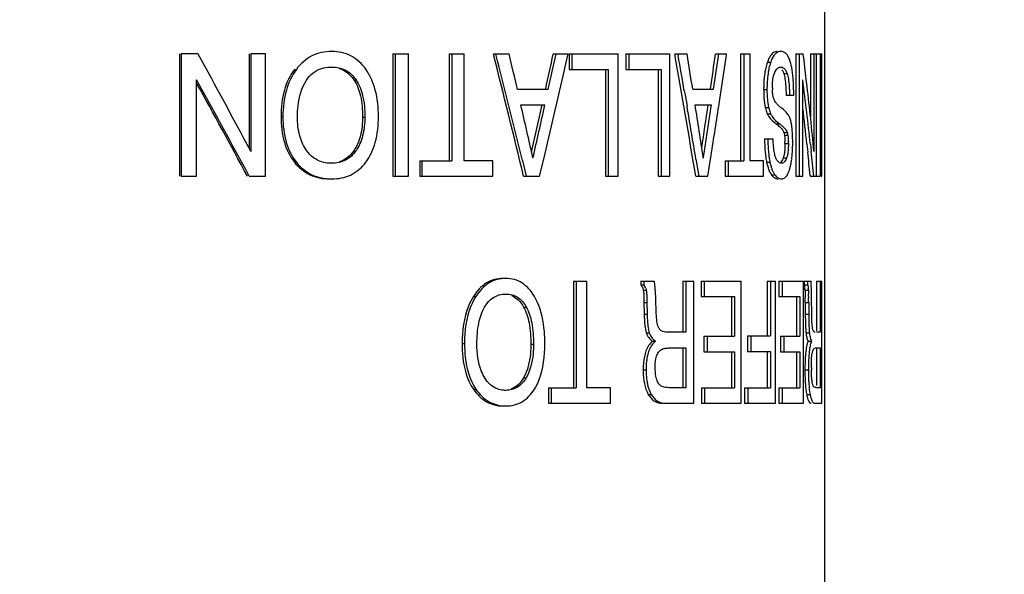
# Model space of a CAD drawing. Header units: millimetres. Extents: x 6 to 407, y 6 to 288.
# Tile 25 of 42: x 352 to 366, y 101 to 109. Entities that reach past the tile are written whole.
import ezdxf

# ---------------------------------------------------------------- set-up
doc = ezdxf.new("R2010")
doc.units = ezdxf.units.MM
doc.header["$LTSCALE"] = 23.1
doc.layers.get('0').update_dxf_attribs({"linetype": 'CONTINUOUS'})
doc.layers.add('DM1-0-1-CLIS-A-TE_DXF_DIMENSION', color=7, linetype='CONTINUOUS')
doc.layers.add('F71728_LOCK_DXF_CONTINUOUS_LINE', color=7, linetype='CONTINUOUS')
doc.styles.get("Standard").update_dxf_attribs({"font": 'txt', "width": 0.7})
doc.dimstyles.new('DIMSTYLE_1', dxfattribs={"dimtxt": 3, "dimasz": 3, "dimexe": 1, "dimexo": 1, "dimgap": 0.75, "dimtad": 1, "dimdsep": 46, "dimtxsty": 'STANDARD', "dimblk": '_FILLED', "dimblk1": '_FILLED', "dimblk2": '_FILLED', "dimcen": 0.09, "dimclrt": 5, "dimazin": 2, "dimtp": 0.01, "dimtm": 0.01, "dimtfac": 1, "dimtofl": 0, "dimtmove": 0, "dimatfit": 3, "dimldrblk": '_FILLED', "dimfxl": 1, "dimtolj": 1, "dimarcsym": 0})

# ---------------------------------------------------------------- blocks, each defined once
blk = doc.blocks.new('_FILLED')
at = {"color": 0, "linetype": 'BYBLOCK'}
blk.add_solid([(0, 0), (-1, 0.1667), (-1, -0.1667)], dxfattribs=at)
blk = doc.blocks.new('*D0')
at = {"layer": 'DM1-0-1-CLIS-A-TE_DXF_DIMENSION', "color": 2, "linetype": 'CONTINUOUS'}
for p, q in [((330.781, 136.296), (394.339, 136.296)), ((393.339, 136.296), (393.339, 100.321)), ((393.339, 64.346), (393.339, 100.321)), ((355.431, 64.346), (394.339, 64.346))]:
    blk.add_line(p, q, dxfattribs=at)
at = {"layer": 'DM1-0-1-CLIS-A-TE_DXF_DIMENSION', "color": 2, "linetype": 'CONTINUOUS', "xscale": 3, "yscale": 3, "zscale": 3}
for p, rotation in [((393.339, 136.296), 90), ((393.339, 64.346), 270)]:
    blk.add_blockref('_FILLED', p, dxfattribs=dict(at, rotation=rotation))
at = {"layer": 'DM1-0-1-CLIS-A-TE_DXF_DIMENSION', "color": 5, "linetype": 'CONTINUOUS', "insert": (389.589, 100.321), "char_height": 3, "width": 10.5, "attachment_point": 2, "rotation": 90, "line_spacing_factor": 0.9}
blk.add_mtext('71.95', dxfattribs=at)
blk = doc.blocks.new('*D2')
at = {"layer": 'DM1-0-1-CLIS-A-TE_DXF_DIMENSION', "color": 2, "linetype": 'CONTINUOUS'}
for p, q in [((273.271, 106.976), (273.271, 148.466)), ((369.271, 89.022), (369.271, 148.466)), ((273.271, 147.466), (321.271, 147.466)), ((369.271, 147.466), (321.271, 147.466))]:
    blk.add_line(p, q, dxfattribs=at)
at = {"layer": 'DM1-0-1-CLIS-A-TE_DXF_DIMENSION', "color": 2, "linetype": 'CONTINUOUS', "xscale": 3, "yscale": 3, "zscale": 3, "rotation": 180}
blk.add_blockref('_FILLED', (273.271, 147.466), dxfattribs=at)
at = {"layer": 'DM1-0-1-CLIS-A-TE_DXF_DIMENSION', "color": 2, "linetype": 'CONTINUOUS', "xscale": 3, "yscale": 3, "zscale": 3}
blk.add_blockref('_FILLED', (369.271, 147.466), dxfattribs=at)
at = {"layer": 'DM1-0-1-CLIS-A-TE_DXF_DIMENSION', "color": 5, "linetype": 'CONTINUOUS', "insert": (321.271, 151.216), "char_height": 3, "width": 4.2, "attachment_point": 2, "line_spacing_factor": 0.9}
blk.add_mtext('96', dxfattribs=at)

msp = doc.modelspace()

# ---------------------------------------------------------------- linework, layer by layer
at = {"layer": 'F71728_LOCK_DXF_CONTINUOUS_LINE', "color": 7, "linetype": 'CONTINUOUS'}
for p, q in [((363.773, 113.196), (363.773, 94.096)), ((354.549, 108.346), (354.549, 106.596)), ((354.816, 108.346), (354.572, 108.346)), ((354.572, 108.346), (354.572, 106.596)), ((355.542, 108.346), (355.542, 107.002)), ((355.78, 108.346), (355.568, 108.346)), ((355.568, 108.346), (355.568, 106.952)), ((355.78, 106.596), (355.78, 108.346)), ((357.601, 108.346), (357.824, 108.346)), ((357.601, 108.346), (357.601, 106.596)), ((357.634, 108.346), (357.634, 106.596)), ((357.824, 106.596), (357.824, 108.346)), ((358.407, 108.346), (358.621, 108.346)), ((358.407, 108.346), (358.407, 106.819)), ((358.441, 108.346), (358.441, 106.819)), ((358.621, 106.819), (358.621, 108.346)), ((359.038, 108.346), (359.264, 108.346)), ((359.038, 108.346), (359.04, 108.337)), ((359.894, 108.346), (360.106, 108.346)), ((360.061, 108.145), (360.106, 108.346)), ((360.119, 108.346), (360.822, 108.346)), ((360.119, 108.346), (360.119, 108.123)), ((360.159, 108.346), (360.159, 108.123)), ((360.822, 106.596), (360.822, 108.346)), ((360.932, 108.346), (361.562, 108.346)), ((360.932, 108.346), (360.932, 108.123)), ((360.974, 108.346), (360.974, 108.123)), ((361.562, 106.596), (361.562, 108.346)), ((361.632, 108.346), (361.808, 108.346)), ((361.632, 108.346), (361.633, 108.339)), ((361.676, 108.346), (361.68, 108.324)), ((362.214, 108.346), (362.373, 108.346)), ((362.37, 108.329), (362.373, 108.346)), ((362.571, 108.346), (362.708, 108.346)), ((362.571, 108.346), (362.571, 106.819)), ((362.618, 108.346), (362.618, 106.819)), ((362.708, 106.819), (362.708, 108.346)), ((363.362, 108.346), (363.469, 108.346)), ((363.362, 108.346), (363.362, 106.596)), ((363.411, 108.346), (363.411, 106.596)), ((363.47, 108.334), (363.469, 108.346)), ((363.572, 108.346), (363.658, 108.346)), ((363.572, 108.346), (363.572, 107.445)), ((363.622, 108.346), (363.622, 106.952)), ((363.658, 106.596), (363.658, 108.346)), ((363.659, 108.346), (363.735, 108.346)), ((363.709, 108.346), (363.709, 106.596)), ((363.735, 106.596), (363.735, 108.346)), ((360.059, 108.137), (360.061, 108.145)), ((360.119, 108.123), (360.68, 108.123)), ((360.639, 108.123), (360.639, 106.596)), ((360.68, 108.123), (360.68, 106.596)), ((360.932, 108.123), (361.437, 108.123)), ((361.394, 108.123), (361.394, 106.596)), ((361.437, 108.123), (361.437, 106.596)), ((354.793, 106.596), (354.793, 107.974)), ((363.463, 106.596), (363.463, 107.974)), ((363.513, 107.98), (363.512, 107.986)), ((363.525, 107.881), (363.513, 107.98)), ((359.822, 107.84), (359.381, 107.84)), ((361.768, 107.819), (361.778, 107.763)), ((361.778, 107.763), (361.807, 107.597)), ((362.187, 107.84), (361.888, 107.84)), ((362.261, 107.6), (362.286, 107.763)), ((362.286, 107.763), (362.295, 107.824)), ((363.224, 107.756), (363.334, 107.756)), ((359.43, 107.617), (359.775, 107.617)), ((361.922, 107.617), (362.155, 107.617)), ((363.192, 107.221), (363.24, 107.221)), ((363.192, 107.221), (363.2, 107.183)), ((363.2, 107.183), (363.249, 107.183)), ((363.24, 107.221), (363.249, 107.183)), ((362.915, 107.133), (363.038, 107.133)), ((363.522, 107.055), (363.534, 106.943)), ((363.571, 107.055), (363.582, 106.948)), ((355.568, 106.952), (355.562, 106.963)), ((357.983, 106.819), (358.441, 106.819)), ((357.983, 106.819), (357.983, 106.596)), ((358.016, 106.819), (358.016, 106.596)), ((359.027, 106.819), (358.621, 106.819)), ((359.027, 106.596), (359.027, 106.819)), ((359.453, 106.821), (359.508, 106.596)), ((359.604, 106.857), (359.602, 106.866)), ((359.699, 106.596), (359.753, 106.822)), ((361.935, 106.84), (361.975, 106.596)), ((362.04, 106.857), (362.039, 106.864)), ((362.105, 106.596), (362.143, 106.841)), ((362.352, 106.819), (362.618, 106.819)), ((362.352, 106.819), (362.352, 106.596)), ((362.397, 106.819), (362.397, 106.596)), ((362.902, 106.819), (362.708, 106.819)), ((362.902, 106.596), (362.902, 106.819)), ((363.567, 106.607), (363.568, 106.596)), ((354.572, 106.596), (354.793, 106.596)), ((355.546, 106.596), (355.78, 106.596)), ((357.601, 106.596), (357.824, 106.596)), ((357.983, 106.596), (359.027, 106.596)), ((359.47, 106.596), (359.699, 106.596)), ((360.639, 106.596), (360.822, 106.596)), ((361.394, 106.596), (361.562, 106.596)), ((361.931, 106.596), (362.105, 106.596)), ((362.352, 106.596), (362.902, 106.596)), ((363.362, 106.596), (363.463, 106.596)), ((363.568, 106.596), (363.658, 106.596)), ((363.659, 106.596), (363.709, 106.596)), ((363.727, 106.596), (363.735, 106.596)), ((360.183, 105.096), (360.373, 105.096)), ((360.183, 105.096), (360.183, 103.569)), ((360.222, 105.096), (360.222, 103.569)), ((360.373, 103.569), (360.373, 105.096)), ((361.145, 105.096), (361.339, 105.096)), ((361.145, 105.096), (361.145, 105.041)), ((361.188, 105.096), (361.188, 105.041)), ((361.746, 105.096), (361.906, 105.096)), ((361.746, 105.096), (361.746, 104.362)), ((361.79, 105.096), (361.79, 104.362)), ((361.906, 103.346), (361.906, 105.096)), ((362.008, 105.096), (362.581, 105.096)), ((362.008, 105.096), (362.008, 104.873)), ((362.053, 105.096), (362.053, 104.873)), ((362.581, 103.346), (362.581, 105.096)), ((362.952, 105.096), (363.074, 105.096)), ((362.952, 105.096), (362.952, 104.311)), ((363, 105.096), (363, 104.311)), ((363.074, 103.346), (363.074, 105.096)), ((363.118, 105.096), (363.473, 105.096)), ((363.118, 105.096), (363.118, 104.873)), ((363.166, 105.096), (363.166, 104.873)), ((363.473, 103.346), (363.473, 105.096)), ((363.482, 105.096), (363.581, 105.096)), ((363.482, 105.096), (363.482, 105.041)), ((363.531, 105.096), (363.531, 105.041)), ((363.66, 105.096), (363.736, 105.096)), ((363.66, 105.096), (363.66, 104.385)), ((363.71, 105.096), (363.71, 104.362)), ((363.736, 103.346), (363.736, 105.096)), ((361.145, 105.041), (361.188, 105.041)), ((363.482, 105.041), (363.531, 105.041)), ((361.191, 104.791), (361.194, 104.622)), ((361.234, 104.791), (361.237, 104.622)), ((361.367, 104.633), (361.359, 104.849)), ((362.008, 104.873), (362.487, 104.873)), ((362.441, 104.873), (362.441, 104.305)), ((362.487, 104.873), (362.487, 104.305)), ((363.118, 104.873), (363.421, 104.873)), ((363.372, 104.873), (363.372, 104.305)), ((363.421, 104.873), (363.421, 104.305)), ((363.497, 104.791), (363.498, 104.622)), ((363.547, 104.791), (363.548, 104.622)), ((363.59, 104.633), (363.588, 104.849)), ((361.79, 104.362), (361.527, 104.362)), ((363.71, 104.362), (363.66, 104.362)), ((361.314, 104.236), (361.357, 104.236)), ((362.048, 104.305), (362.487, 104.305)), ((362.048, 104.305), (362.048, 104.081)), ((362.093, 104.305), (362.093, 104.081)), ((362.672, 104.311), (363, 104.311)), ((362.672, 104.311), (362.672, 104.087)), ((362.718, 104.311), (362.718, 104.087)), ((363.142, 104.305), (363.421, 104.305)), ((363.142, 104.305), (363.142, 104.081)), ((363.19, 104.305), (363.19, 104.081)), ((363.538, 104.236), (363.587, 104.236)), ((361.559, 104.138), (361.79, 104.138)), ((361.746, 104.138), (361.746, 103.569)), ((361.79, 104.138), (361.79, 103.569)), ((362.048, 104.081), (362.487, 104.081)), ((362.441, 104.081), (362.441, 103.569)), ((362.487, 104.081), (362.487, 103.569)), ((362.672, 104.087), (363, 104.087)), ((362.952, 104.087), (362.952, 103.569)), ((363, 104.087), (363, 103.569)), ((363.142, 104.081), (363.421, 104.081)), ((363.372, 104.081), (363.372, 103.569)), ((363.421, 104.081), (363.421, 103.569)), ((363.648, 104.138), (363.71, 104.138)), ((363.66, 104.138), (363.66, 103.6)), ((363.71, 104.138), (363.71, 103.569)), ((359.824, 103.569), (360.222, 103.569)), ((359.824, 103.569), (359.824, 103.346)), ((359.863, 103.569), (359.863, 103.346)), ((360.711, 103.569), (360.373, 103.569)), ((360.711, 103.346), (360.711, 103.569)), ((361.79, 103.569), (361.575, 103.569)), ((362.014, 103.569), (362.487, 103.569)), ((362.014, 103.569), (362.014, 103.346)), ((362.059, 103.569), (362.059, 103.346)), ((362.629, 103.569), (363, 103.569)), ((362.629, 103.569), (362.629, 103.346)), ((362.676, 103.569), (362.676, 103.346)), ((363.121, 103.569), (363.421, 103.569)), ((363.121, 103.569), (363.121, 103.346)), ((363.169, 103.569), (363.169, 103.346)), ((363.71, 103.569), (363.66, 103.569)), ((359.824, 103.346), (360.711, 103.346)), ((361.503, 103.346), (361.906, 103.346)), ((362.014, 103.346), (362.581, 103.346)), ((362.629, 103.346), (363.074, 103.346)), ((363.121, 103.346), (363.473, 103.346)), ((363.632, 103.346), (363.736, 103.346))]:
    msp.add_line(p, q, dxfattribs=at)
at = {"layer": 'F71728_LOCK_DXF_CONTINUOUS_LINE', "color": 9, "linetype": 'CONTINUOUS'}
for p, q in [((362.957, 108.231), (363.004, 108.231)), ((356.191, 108.126), (356.219, 108.126)), ((363.189, 108.069), (363.237, 108.069)), ((357.043, 107.974), (357.074, 107.974)), ((362.903, 107.836), (362.95, 107.836)), ((356, 107.451), (356.027, 107.451)), ((362.926, 107.581), (362.973, 107.581)), ((362.955, 107.489), (363.003, 107.489)), ((357.166, 107.444), (357.198, 107.444)), ((363.084, 107.346), (363.132, 107.346)), ((363.208, 107.065), (363.257, 107.065)), ((357.042, 106.962), (357.073, 106.962)), ((356.191, 106.797), (356.219, 106.797)), ((362.945, 106.796), (362.993, 106.796)), ((363.182, 106.858), (363.231, 106.858)), ((363.014, 106.617), (363.062, 106.617)), ((361.181, 104.967), (361.224, 104.967)), ((363.494, 104.967), (363.543, 104.967)), ((358.752, 104.876), (358.788, 104.876)), ((361.191, 104.791), (361.234, 104.791)), ((363.497, 104.791), (363.547, 104.791)), ((359.47, 104.724), (359.508, 104.724)), ((361.194, 104.622), (361.237, 104.622)), ((363.498, 104.622), (363.548, 104.622)), ((361.223, 104.356), (361.266, 104.356)), ((363.508, 104.356), (363.557, 104.356)), ((358.589, 104.201), (358.624, 104.201)), ((359.573, 104.194), (359.611, 104.194)), ((361.179, 103.825), (361.221, 103.825)), ((363.493, 103.825), (363.542, 103.825)), ((359.469, 103.712), (359.507, 103.712)), ((358.752, 103.547), (358.788, 103.547)), ((361.253, 103.473), (361.296, 103.473)), ((363.518, 103.473), (363.567, 103.473))]:
    msp.add_line(p, q, dxfattribs=at)
at = {"layer": 'F71728_LOCK_DXF_CONTINUOUS_LINE', "color": 7, "linetype": 'CONTINUOUS'}
for centre, radius, start, end in [((242.681, 46.916), 127.858, 28.01068, 28.71476), ((174.855, 61.927), 189.942, 13.60176, 14.14284), ((174.861, 61.788), 190.005, 13.70986, 14.18382), ((149.663, 59.829), 215.143, 12.89465, 13.03296), ((159.311, 151.581), 205.189, 347.69375, 347.83607), ((159.855, 151.596), 204.699, 347.65738, 347.80235), ((212.064, 81.936), 151.882, 9.34408, 10.01093), ((211.2, 81.703), 152.816, 9.83987, 10.03198), ((190.826, 80.962), 173.161, 8.92966, 9.09922), ((195.462, 131.966), 168.417, 351.76607, 351.9378), ((195.957, 131.97), 167.972, 351.74067, 351.91507), ((218.705, 129.471), 145.212, 351.42669, 351.62843), ((317.311, 102.563), 46.518, 6.6939, 7.1255), ((362.535, 108.013), 0.782, 11.4944, 14.6767), ((185.433, 148.062), 179.132, 346.68981, 347.12145), ((242.356, 45.652), 128.554, 28.29906, 28.99898), ((242.378, 45.853), 128.416, 28.2303, 28.90802), ((318.463, 102.23), 45.365, 6.1054, 7.2737), ((317.778, 102.617), 46.049, 5.4027, 6.5651), ((364.946, 107.837), 2.044, 179.1622, 180.0045), ((364.305, 107.819), 1.402, 183.2093, 183.7911), ((364.992, 107.836), 2.042, 179.2148, 180.0039), ((363.799, 107.861), 0.772, 179.9847, 181.6731), ((157.739, 61.135), 206.978, 12.76453, 12.97777), ((162.191, 151.639), 202.391, 347.24121, 347.43718), ((162.571, 151.688), 202.068, 347.18171, 347.40237), ((213.047, 82.022), 150.942, 9.46362, 9.75505), ((196.404, 81.528), 167.562, 8.69674, 8.9571), ((199.084, 131.812), 164.811, 351.34263, 351.55792), ((199.426, 131.838), 164.522, 351.26669, 351.53408), ((217.131, 129.71), 146.804, 351.03798, 351.33781), ((363.39, 107.908), 0.407, 225.811, 226.848), ((363.032, 107.332), 0.264, 19.3238, 31.1946), ((318.419, 102.245), 45.359, 6.0872, 6.7453), ((362.924, 107.031), 0.376, 47.3851, 50.4788), ((363.008, 107.152), 0.197, 31.0779, 33.1682), ((362.963, 107.074), 0.318, 43.5328, 47.4), ((361.964, 107.066), 1.244, 359.9759, 1.1465), ((362.022, 107.066), 1.235, 359.974, 1.1932), ((360.451, 107.092), 2.868, 359.3909, 0.0043), ((318.749, 102.28), 45.027, 5.5134, 5.9442), ((318.925, 102.28), 44.901, 5.5155, 5.9674), ((362.548, 106.911), 0.758, 344.2353, 347.7614), ((362.086, 106.997), 1.228, 351.3487, 352.7882), ((359.348, 104.815), 2.011, 5.7704, 8.0303), ((357.538, 104.821), 6.05, 1.8561, 2.6023), ((361.067, 104.937), 0.16, 31.2376, 40.7001), ((361.07, 104.94), 0.155, 20.8651, 31.1554), ((359.178, 104.797), 2.181, 4.7363, 5.7878), ((358.978, 104.782), 2.383, 1.6138, 4.7094), ((363.06, 104.94), 0.435, 3.5578, 7.2958), ((363.11, 104.94), 0.434, 3.5679, 7.3186), ((356.735, 104.795), 6.853, 1.1683, 1.8581), ((356.013, 104.78), 7.575, 0.5203, 1.17), ((358.87, 104.436), 0.873, 24.3601, 30.3084), ((352.655, 104.727), 10.843, 0.3354, 0.6716), ((358.427, 104.798), 5.12, 0.567, 1.2904), ((352.325, 104.724), 11.221, 0.3415, 0.6369), ((370.421, 104.666), 6.923, 180.3681, 181.1828), ((370.451, 104.666), 6.903, 180.3691, 181.1864), ((364.163, 104.425), 0.658, 185.9944, 187.2808), ((361.472, 104.418), 0.215, 219.7299, 229.8282), ((361.487, 104.435), 0.238, 229.8506, 236.8891), ((364.179, 104.03), 0.676, 167.3523, 170.21), ((362.48, 103.825), 1.259, 178.0093, 180.0262), ((367.253, 103.825), 3.76, 179.4551, 180.0056), ((367.3, 103.825), 3.757, 179.4759, 180.0052), ((366.05, 103.858), 2.465, 179.9919, 180.7551)]:
    msp.add_arc(centre, radius, start, end, dxfattribs=at)
for points, knots in [([(356.723, 108.383), (356.626, 108.383), (356.427, 108.342), (356.278, 108.205), (356.219, 108.126)], [0, 0, 0, 0, 0.496476, 1, 1, 1, 1]), ([(357.213, 108.127), (357.158, 108.205), (357.014, 108.343), (356.818, 108.383), (356.723, 108.383)], [0, 0, 0, 0, 0.50185, 1, 1, 1, 1]), ([(363.045, 108.367), (363.025, 108.354), (362.989, 108.311), (362.967, 108.261), (362.957, 108.231)], [0, 0, 0, 0, 0.424858, 1, 1, 1, 1]), ([(363.146, 108.383), (363.132, 108.383), (363.102, 108.376), (363.062, 108.344), (363.029, 108.294), (363.012, 108.254), (363.004, 108.231)], [0, 0, 0, 0, 0.193737, 0.407558, 0.670582, 1, 1, 1, 1]), ([(363.206, 108.365), (363.201, 108.368), (363.183, 108.379), (363.162, 108.383), (363.146, 108.383)], [0, 0, 0, 0, 0.266443, 1, 1, 1, 1]), ([(363.291, 108.211), (363.282, 108.246), (363.263, 108.303), (363.225, 108.352), (363.206, 108.365)], [0, 0, 0, 0, 0.609469, 1, 1, 1, 1]), ([(356.581, 108.139), (356.592, 108.142), (356.638, 108.155), (356.686, 108.159), (356.723, 108.159)], [0, 0, 0, 0, 0.24084, 1, 1, 1, 1]), ([(356.723, 108.159), (356.792, 108.159), (356.933, 108.132), (357.036, 108.031), (357.074, 107.974)], [0, 0, 0, 0, 0.502325, 1, 1, 1, 1]), ([(362.957, 108.231), (362.954, 108.223), (362.942, 108.186), (362.933, 108.149), (362.927, 108.12)], [0, 0, 0, 0, 0.236709, 1, 1, 1, 1]), ([(363.004, 108.231), (363.001, 108.223), (362.989, 108.186), (362.98, 108.149), (362.975, 108.12)], [0, 0, 0, 0, 0.236728, 1, 1, 1, 1]), ([(363.314, 108.09), (363.313, 108.097), (363.309, 108.123), (363.305, 108.149), (363.301, 108.169)], [0, 0, 0, 0, 0.261301, 1, 1, 1, 1]), ([(356.191, 108.126), (356.126, 108.038), (356.024, 107.817), (356, 107.578), (356, 107.451)], [0, 0, 0, 0, 0.46437, 1, 1, 1, 1]), ([(356.219, 108.126), (356.154, 108.038), (356.052, 107.817), (356.027, 107.578), (356.027, 107.451)], [0, 0, 0, 0, 0.464493, 1, 1, 1, 1]), ([(356.364, 107.97), (356.39, 108.01), (356.453, 108.081), (356.538, 108.125), (356.581, 108.139)], [0, 0, 0, 0, 0.513497, 1, 1, 1, 1]), ([(356.833, 108.139), (356.874, 108.125), (356.956, 108.082), (357.017, 108.013), (357.043, 107.974)], [0, 0, 0, 0, 0.485892, 1, 1, 1, 1]), ([(357.393, 107.451), (357.393, 107.578), (357.371, 107.816), (357.276, 108.038), (357.213, 108.127)], [0, 0, 0, 0, 0.538246, 1, 1, 1, 1]), ([(362.927, 108.12), (362.925, 108.109), (362.917, 108.066), (362.912, 108.022), (362.909, 107.989)], [0, 0, 0, 0, 0.237266, 1, 1, 1, 1]), ([(362.975, 108.12), (362.973, 108.109), (362.965, 108.066), (362.959, 108.022), (362.956, 107.989)], [0, 0, 0, 0, 0.237273, 1, 1, 1, 1]), ([(363.031, 107.948), (363.032, 107.961), (363.037, 108.006), (363.048, 108.051), (363.061, 108.081)], [0, 0, 0, 0, 0.284215, 1, 1, 1, 1]), ([(363.061, 108.081), (363.063, 108.085), (363.07, 108.101), (363.079, 108.116), (363.087, 108.125)], [0, 0, 0, 0, 0.275801, 1, 1, 1, 1]), ([(363.087, 108.125), (363.089, 108.128), (363.097, 108.138), (363.108, 108.147), (363.116, 108.151)], [0, 0, 0, 0, 0.272391, 1, 1, 1, 1]), ([(363.164, 108.12), (363.167, 108.117), (363.177, 108.1), (363.184, 108.083), (363.189, 108.069)], [0, 0, 0, 0, 0.222789, 1, 1, 1, 1]), ([(363.182, 108.15), (363.188, 108.147), (363.214, 108.126), (363.229, 108.094), (363.237, 108.069)], [0, 0, 0, 0, 0.202697, 1, 1, 1, 1]), ([(363.189, 108.069), (363.198, 108.044), (363.211, 107.982), (363.217, 107.919), (363.219, 107.883)], [0, 0, 0, 0, 0.424132, 1, 1, 1, 1]), ([(363.237, 108.069), (363.246, 108.044), (363.259, 107.982), (363.265, 107.919), (363.268, 107.883)], [0, 0, 0, 0, 0.424167, 1, 1, 1, 1]), ([(363.325, 107.975), (363.325, 107.985), (363.322, 108.023), (363.318, 108.061), (363.314, 108.09)], [0, 0, 0, 0, 0.25723, 1, 1, 1, 1]), ([(356.235, 107.447), (356.235, 107.5), (356.243, 107.68), (356.292, 107.864), (356.364, 107.97)], [0, 0, 0, 0, 0.291966, 1, 1, 1, 1]), ([(357.043, 107.974), (357.088, 107.907), (357.154, 107.73), (357.166, 107.546), (357.166, 107.444)], [0, 0, 0, 0, 0.443199, 1, 1, 1, 1]), ([(357.074, 107.974), (357.119, 107.907), (357.185, 107.73), (357.198, 107.546), (357.198, 107.444)], [0, 0, 0, 0, 0.443294, 1, 1, 1, 1]), ([(362.909, 107.989), (362.908, 107.979), (362.905, 107.938), (362.903, 107.897), (362.903, 107.866)], [0, 0, 0, 0, 0.24021, 1, 1, 1, 1]), ([(362.956, 107.989), (362.956, 107.979), (362.952, 107.937), (362.951, 107.896), (362.95, 107.864)], [0, 0, 0, 0, 0.240073, 1, 1, 1, 1]), ([(363.027, 107.861), (363.027, 107.869), (363.027, 107.898), (363.029, 107.927), (363.031, 107.948)], [0, 0, 0, 0, 0.264233, 1, 1, 1, 1]), ([(363.219, 107.883), (363.22, 107.873), (363.222, 107.831), (363.224, 107.788), (363.224, 107.756)], [0, 0, 0, 0, 0.231158, 1, 1, 1, 1]), ([(363.268, 107.883), (363.268, 107.873), (363.271, 107.831), (363.272, 107.788), (363.273, 107.756)], [0, 0, 0, 0, 0.231155, 1, 1, 1, 1]), ([(363.334, 107.756), (363.333, 107.774), (363.332, 107.847), (363.329, 107.92), (363.325, 107.975)], [0, 0, 0, 0, 0.252723, 1, 1, 1, 1]), ([(362.903, 107.836), (362.903, 107.828), (362.903, 107.796), (362.904, 107.764), (362.905, 107.74)], [0, 0, 0, 0, 0.261316, 1, 1, 1, 1]), ([(362.95, 107.836), (362.95, 107.828), (362.95, 107.796), (362.951, 107.764), (362.953, 107.74)], [0, 0, 0, 0, 0.26132, 1, 1, 1, 1]), ([(362.953, 107.74), (362.953, 107.732), (362.955, 107.704), (362.958, 107.675), (362.961, 107.654)], [0, 0, 0, 0, 0.263198, 1, 1, 1, 1]), ([(363.032, 107.775), (363.031, 107.78), (363.029, 107.801), (363.028, 107.822), (363.027, 107.839)], [0, 0, 0, 0, 0.238608, 1, 1, 1, 1]), ([(362.906, 107.726), (362.907, 107.72), (362.908, 107.695), (362.911, 107.671), (362.913, 107.654)], [0, 0, 0, 0, 0.261267, 1, 1, 1, 1]), ([(362.913, 107.654), (362.914, 107.647), (362.917, 107.623), (362.922, 107.599), (362.926, 107.581)], [0, 0, 0, 0, 0.264859, 1, 1, 1, 1]), ([(362.961, 107.654), (362.961, 107.647), (362.965, 107.623), (362.969, 107.599), (362.973, 107.581)], [0, 0, 0, 0, 0.264845, 1, 1, 1, 1]), ([(363.08, 107.646), (363.077, 107.649), (363.068, 107.661), (363.06, 107.674), (363.056, 107.684)], [0, 0, 0, 0, 0.264268, 1, 1, 1, 1]), ([(363.166, 107.567), (363.161, 107.571), (363.142, 107.585), (363.124, 107.6), (363.112, 107.611)], [0, 0, 0, 0, 0.265869, 1, 1, 1, 1]), ([(356, 107.451), (356, 107.326), (356.023, 107.094), (356.125, 106.88), (356.191, 106.797)], [0, 0, 0, 0, 0.541977, 1, 1, 1, 1]), ([(356.027, 107.451), (356.027, 107.326), (356.05, 107.093), (356.153, 106.879), (356.219, 106.797)], [0, 0, 0, 0, 0.541844, 1, 1, 1, 1]), ([(357.214, 106.797), (357.277, 106.88), (357.372, 107.096), (357.393, 107.327), (357.393, 107.451)], [0, 0, 0, 0, 0.456069, 1, 1, 1, 1]), ([(362.926, 107.581), (362.928, 107.573), (362.935, 107.542), (362.945, 107.511), (362.955, 107.489)], [0, 0, 0, 0, 0.270829, 1, 1, 1, 1]), ([(362.955, 107.489), (362.961, 107.476), (362.993, 107.419), (363.043, 107.374), (363.084, 107.346)], [0, 0, 0, 0, 0.232992, 1, 1, 1, 1]), ([(362.973, 107.581), (362.975, 107.573), (362.983, 107.542), (362.993, 107.511), (363.003, 107.489)], [0, 0, 0, 0, 0.270802, 1, 1, 1, 1]), ([(363.003, 107.489), (363.009, 107.476), (363.041, 107.419), (363.091, 107.374), (363.132, 107.346)], [0, 0, 0, 0, 0.23285, 1, 1, 1, 1]), ([(363.259, 107.469), (363.253, 107.478), (363.227, 107.515), (363.194, 107.546), (363.166, 107.567)], [0, 0, 0, 0, 0.230364, 1, 1, 1, 1]), ([(356.367, 106.962), (356.321, 107.025), (356.251, 107.184), (356.235, 107.355), (356.235, 107.447)], [0, 0, 0, 0, 0.459536, 1, 1, 1, 1]), ([(357.166, 107.444), (357.166, 107.353), (357.152, 107.184), (357.086, 107.026), (357.042, 106.962)], [0, 0, 0, 0, 0.541578, 1, 1, 1, 1]), ([(357.198, 107.444), (357.198, 107.353), (357.183, 107.184), (357.116, 107.026), (357.073, 106.962)], [0, 0, 0, 0, 0.541471, 1, 1, 1, 1]), ([(363.084, 107.346), (363.093, 107.339), (363.126, 107.314), (363.156, 107.284), (363.172, 107.26)], [0, 0, 0, 0, 0.28816, 1, 1, 1, 1]), ([(363.3, 107.348), (363.298, 107.355), (363.294, 107.379), (363.288, 107.403), (363.282, 107.42)], [0, 0, 0, 0, 0.282421, 1, 1, 1, 1]), ([(363.31, 107.276), (363.309, 107.282), (363.307, 107.306), (363.303, 107.331), (363.3, 107.348)], [0, 0, 0, 0, 0.264918, 1, 1, 1, 1]), ([(363.194, 107.293), (363.199, 107.288), (363.218, 107.266), (363.233, 107.241), (363.24, 107.221)], [0, 0, 0, 0, 0.277858, 1, 1, 1, 1]), ([(363.2, 107.183), (363.202, 107.176), (363.206, 107.146), (363.208, 107.115), (363.208, 107.091)], [0, 0, 0, 0, 0.217748, 1, 1, 1, 1]), ([(363.249, 107.183), (363.25, 107.176), (363.254, 107.146), (363.256, 107.115), (363.256, 107.092)], [0, 0, 0, 0, 0.217976, 1, 1, 1, 1]), ([(363.316, 107.189), (363.316, 107.197), (363.314, 107.226), (363.312, 107.254), (363.31, 107.276)], [0, 0, 0, 0, 0.263219, 1, 1, 1, 1]), ([(363.318, 107.093), (363.318, 107.101), (363.318, 107.133), (363.317, 107.165), (363.316, 107.189)], [0, 0, 0, 0, 0.261352, 1, 1, 1, 1]), ([(362.915, 107.133), (362.915, 107.122), (362.916, 107.08), (362.918, 107.037), (362.92, 107.006)], [0, 0, 0, 0, 0.264262, 1, 1, 1, 1]), ([(362.962, 107.133), (362.962, 107.122), (362.963, 107.08), (362.965, 107.037), (362.967, 107.006)], [0, 0, 0, 0, 0.264267, 1, 1, 1, 1]), ([(363.044, 107.023), (363.044, 107.032), (363.041, 107.068), (363.039, 107.105), (363.038, 107.133)], [0, 0, 0, 0, 0.231128, 1, 1, 1, 1]), ([(363.208, 107.065), (363.208, 107.058), (363.208, 107.031), (363.207, 107.004), (363.205, 106.984)], [0, 0, 0, 0, 0.264308, 1, 1, 1, 1]), ([(363.257, 107.065), (363.257, 107.058), (363.256, 107.031), (363.255, 107.004), (363.254, 106.984)], [0, 0, 0, 0, 0.264304, 1, 1, 1, 1]), ([(363.314, 106.941), (363.314, 106.951), (363.317, 106.991), (363.318, 107.031), (363.318, 107.062)], [0, 0, 0, 0, 0.23948, 1, 1, 1, 1]), ([(356.582, 106.802), (356.54, 106.815), (356.457, 106.857), (356.394, 106.924), (356.367, 106.962)], [0, 0, 0, 0, 0.487965, 1, 1, 1, 1]), ([(357.073, 106.962), (357.034, 106.907), (356.931, 106.808), (356.791, 106.781), (356.722, 106.781)], [0, 0, 0, 0, 0.495653, 1, 1, 1, 1]), ([(357.042, 106.962), (357.016, 106.924), (356.955, 106.857), (356.873, 106.815), (356.832, 106.802)], [0, 0, 0, 0, 0.511699, 1, 1, 1, 1]), ([(362.92, 107.006), (362.92, 106.996), (362.923, 106.958), (362.926, 106.92), (362.93, 106.892)], [0, 0, 0, 0, 0.267359, 1, 1, 1, 1]), ([(362.93, 106.892), (362.931, 106.884), (362.935, 106.851), (362.94, 106.819), (362.945, 106.796)], [0, 0, 0, 0, 0.271222, 1, 1, 1, 1]), ([(362.967, 107.006), (362.968, 106.996), (362.97, 106.958), (362.974, 106.92), (362.977, 106.892)], [0, 0, 0, 0, 0.267359, 1, 1, 1, 1]), ([(362.977, 106.892), (362.978, 106.883), (362.983, 106.851), (362.988, 106.819), (362.993, 106.796)], [0, 0, 0, 0, 0.271207, 1, 1, 1, 1]), ([(363.075, 106.861), (363.067, 106.883), (363.054, 106.937), (363.047, 106.992), (363.044, 107.023)], [0, 0, 0, 0, 0.424881, 1, 1, 1, 1]), ([(363.197, 106.914), (363.196, 106.909), (363.192, 106.89), (363.187, 106.871), (363.182, 106.858)], [0, 0, 0, 0, 0.266613, 1, 1, 1, 1]), ([(363.205, 106.984), (363.205, 106.977), (363.203, 106.954), (363.2, 106.931), (363.197, 106.914)], [0, 0, 0, 0, 0.26587, 1, 1, 1, 1]), ([(363.254, 106.984), (363.253, 106.972), (363.249, 106.929), (363.241, 106.887), (363.231, 106.858)], [0, 0, 0, 0, 0.282959, 1, 1, 1, 1]), ([(363.305, 106.843), (363.306, 106.851), (363.309, 106.884), (363.312, 106.916), (363.314, 106.941)], [0, 0, 0, 0, 0.239478, 1, 1, 1, 1]), ([(356.191, 106.797), (356.25, 106.723), (356.402, 106.594), (356.597, 106.558), (356.692, 106.558)], [0, 0, 0, 0, 0.497805, 1, 1, 1, 1]), ([(356.219, 106.797), (356.278, 106.723), (356.431, 106.594), (356.626, 106.558), (356.722, 106.558)], [0, 0, 0, 0, 0.497553, 1, 1, 1, 1]), ([(356.722, 106.781), (356.71, 106.781), (356.662, 106.783), (356.615, 106.791), (356.582, 106.802)], [0, 0, 0, 0, 0.260626, 1, 1, 1, 1]), ([(356.722, 106.558), (356.817, 106.558), (357.01, 106.593), (357.158, 106.723), (357.214, 106.797)], [0, 0, 0, 0, 0.506356, 1, 1, 1, 1]), ([(362.945, 106.796), (362.947, 106.789), (362.952, 106.764), (362.959, 106.74), (362.965, 106.722)], [0, 0, 0, 0, 0.265772, 1, 1, 1, 1]), ([(362.993, 106.796), (362.995, 106.789), (363, 106.764), (363.007, 106.74), (363.012, 106.722)], [0, 0, 0, 0, 0.265753, 1, 1, 1, 1]), ([(363.099, 106.816), (363.097, 106.819), (363.087, 106.833), (363.08, 106.849), (363.075, 106.861)], [0, 0, 0, 0, 0.225482, 1, 1, 1, 1]), ([(363.158, 106.781), (363.147, 106.781), (363.123, 106.788), (363.107, 106.806), (363.099, 106.816)], [0, 0, 0, 0, 0.467795, 1, 1, 1, 1]), ([(363.162, 106.815), (363.16, 106.812), (363.154, 106.803), (363.145, 106.794), (363.138, 106.789)], [0, 0, 0, 0, 0.276467, 1, 1, 1, 1]), ([(363.182, 106.858), (363.181, 106.854), (363.175, 106.839), (363.168, 106.825), (363.162, 106.815)], [0, 0, 0, 0, 0.277214, 1, 1, 1, 1]), ([(363.21, 106.815), (363.209, 106.812), (363.202, 106.803), (363.193, 106.794), (363.186, 106.789)], [0, 0, 0, 0, 0.276349, 1, 1, 1, 1]), ([(363.231, 106.858), (363.229, 106.854), (363.224, 106.839), (363.217, 106.825), (363.21, 106.815)], [0, 0, 0, 0, 0.277179, 1, 1, 1, 1]), ([(363.289, 106.751), (363.29, 106.756), (363.294, 106.776), (363.298, 106.797), (363.3, 106.813)], [0, 0, 0, 0, 0.241425, 1, 1, 1, 1]), ([(362.965, 106.722), (362.967, 106.715), (362.975, 106.69), (362.986, 106.665), (362.995, 106.648)], [0, 0, 0, 0, 0.273055, 1, 1, 1, 1]), ([(363.012, 106.722), (363.014, 106.717), (363.021, 106.697), (363.029, 106.677), (363.035, 106.663)], [0, 0, 0, 0, 0.267435, 1, 1, 1, 1]), ([(363.014, 106.617), (363.016, 106.614), (363.025, 106.602), (363.035, 106.591), (363.044, 106.584)], [0, 0, 0, 0, 0.266792, 1, 1, 1, 1]), ([(363.035, 106.663), (363.037, 106.659), (363.045, 106.643), (363.054, 106.627), (363.062, 106.617)], [0, 0, 0, 0, 0.268959, 1, 1, 1, 1]), ([(363.062, 106.617), (363.074, 106.6), (363.101, 106.571), (363.139, 106.558), (363.157, 106.558)], [0, 0, 0, 0, 0.54592, 1, 1, 1, 1]), ([(363.205, 106.574), (363.222, 106.586), (363.253, 106.629), (363.27, 106.677), (363.278, 106.705)], [0, 0, 0, 0, 0.420063, 1, 1, 1, 1]), ([(363.044, 106.584), (363.049, 106.58), (363.067, 106.566), (363.091, 106.558), (363.109, 106.558)], [0, 0, 0, 0, 0.270379, 1, 1, 1, 1]), ([(359.177, 105.133), (359.135, 105.133), (359.052, 105.123), (358.892, 105.054), (358.8, 104.952), (358.752, 104.876)], [0, 0, 0, 0, 0.243184, 0.480197, 1, 1, 1, 1]), ([(359.214, 105.133), (359.172, 105.133), (359.089, 105.123), (358.928, 105.054), (358.836, 104.952), (358.788, 104.876)], [0, 0, 0, 0, 0.243386, 0.480502, 1, 1, 1, 1]), ([(359.623, 104.877), (359.579, 104.952), (359.493, 105.054), (359.337, 105.123), (359.255, 105.133), (359.214, 105.133)], [0, 0, 0, 0, 0.517706, 0.753931, 1, 1, 1, 1]), ([(361.181, 104.967), (361.185, 104.945), (361.189, 104.886), (361.191, 104.828), (361.191, 104.791)], [0, 0, 0, 0, 0.372418, 1, 1, 1, 1]), ([(361.224, 104.967), (361.228, 104.945), (361.231, 104.886), (361.233, 104.828), (361.234, 104.791)], [0, 0, 0, 0, 0.372424, 1, 1, 1, 1]), ([(363.482, 105.041), (363.483, 105.038), (363.487, 105.023), (363.49, 105.007), (363.491, 104.995)], [0, 0, 0, 0, 0.235179, 1, 1, 1, 1]), ([(363.494, 104.967), (363.494, 104.96), (363.496, 104.923), (363.496, 104.885), (363.497, 104.854)], [0, 0, 0, 0, 0.168477, 1, 1, 1, 1]), ([(363.531, 105.041), (363.532, 105.038), (363.536, 105.023), (363.539, 105.007), (363.54, 104.995)], [0, 0, 0, 0, 0.235201, 1, 1, 1, 1]), ([(363.543, 104.967), (363.543, 104.963), (363.544, 104.945), (363.545, 104.928), (363.545, 104.913)], [0, 0, 0, 0, 0.192281, 1, 1, 1, 1]), ([(358.752, 104.876), (358.725, 104.832), (358.619, 104.623), (358.589, 104.383), (358.589, 104.201)], [0, 0, 0, 0, 0.222346, 1, 1, 1, 1]), ([(358.788, 104.876), (358.76, 104.832), (358.654, 104.623), (358.624, 104.383), (358.624, 104.201)], [0, 0, 0, 0, 0.222435, 1, 1, 1, 1]), ([(358.911, 104.72), (358.933, 104.759), (358.984, 104.828), (359.057, 104.874), (359.094, 104.889)], [0, 0, 0, 0, 0.52784, 1, 1, 1, 1]), ([(359.094, 104.889), (359.103, 104.892), (359.142, 104.905), (359.183, 104.909), (359.214, 104.909)], [0, 0, 0, 0, 0.243286, 1, 1, 1, 1]), ([(359.214, 104.909), (359.244, 104.909), (359.304, 104.903), (359.416, 104.853), (359.477, 104.779), (359.508, 104.724)], [0, 0, 0, 0, 0.249195, 0.4858, 1, 1, 1, 1]), ([(359.294, 104.889), (359.33, 104.875), (359.401, 104.829), (359.449, 104.762), (359.47, 104.724)], [0, 0, 0, 0, 0.471178, 1, 1, 1, 1]), ([(359.773, 104.201), (359.773, 104.258), (359.765, 104.46), (359.725, 104.664), (359.665, 104.796)], [0, 0, 0, 0, 0.281576, 1, 1, 1, 1]), ([(358.802, 104.197), (358.802, 104.297), (358.814, 104.477), (358.871, 104.651), (358.911, 104.72)], [0, 0, 0, 0, 0.555859, 1, 1, 1, 1]), ([(359.47, 104.724), (359.509, 104.655), (359.562, 104.478), (359.573, 104.296), (359.573, 104.194)], [0, 0, 0, 0, 0.437958, 1, 1, 1, 1]), ([(359.508, 104.724), (359.547, 104.655), (359.6, 104.478), (359.611, 104.296), (359.611, 104.194)], [0, 0, 0, 0, 0.438027, 1, 1, 1, 1]), ([(361.194, 104.622), (361.196, 104.568), (361.2, 104.479), (361.213, 104.39), (361.223, 104.356)], [0, 0, 0, 0, 0.600543, 1, 1, 1, 1]), ([(361.237, 104.622), (361.237, 104.613), (361.238, 104.58), (361.239, 104.548), (361.241, 104.524)], [0, 0, 0, 0, 0.26738, 1, 1, 1, 1]), ([(361.241, 104.524), (361.243, 104.491), (361.248, 104.435), (361.259, 104.379), (361.266, 104.356)], [0, 0, 0, 0, 0.57959, 1, 1, 1, 1]), ([(361.399, 104.435), (361.388, 104.461), (361.373, 104.527), (361.368, 104.594), (361.367, 104.633)], [0, 0, 0, 0, 0.419722, 1, 1, 1, 1]), ([(363.5, 104.524), (363.5, 104.515), (363.501, 104.485), (363.502, 104.456), (363.503, 104.434)], [0, 0, 0, 0, 0.274321, 1, 1, 1, 1]), ([(363.549, 104.524), (363.549, 104.515), (363.55, 104.485), (363.551, 104.455), (363.552, 104.434)], [0, 0, 0, 0, 0.274325, 1, 1, 1, 1]), ([(363.593, 104.523), (363.593, 104.531), (363.591, 104.568), (363.59, 104.604), (363.59, 104.633)], [0, 0, 0, 0, 0.224293, 1, 1, 1, 1]), ([(363.6, 104.435), (363.6, 104.442), (363.596, 104.471), (363.594, 104.5), (363.593, 104.523)], [0, 0, 0, 0, 0.20837, 1, 1, 1, 1]), ([(361.223, 104.356), (361.231, 104.331), (361.254, 104.285), (361.293, 104.25), (361.314, 104.236)], [0, 0, 0, 0, 0.507265, 1, 1, 1, 1]), ([(361.266, 104.356), (361.268, 104.349), (361.278, 104.322), (361.293, 104.297), (361.307, 104.28)], [0, 0, 0, 0, 0.261274, 1, 1, 1, 1]), ([(361.439, 104.385), (361.435, 104.388), (361.418, 104.4), (361.406, 104.42), (361.399, 104.435)], [0, 0, 0, 0, 0.215546, 1, 1, 1, 1]), ([(363.503, 104.434), (363.503, 104.426), (363.504, 104.4), (363.506, 104.374), (363.508, 104.356)], [0, 0, 0, 0, 0.290013, 1, 1, 1, 1]), ([(363.552, 104.434), (363.552, 104.426), (363.554, 104.4), (363.555, 104.374), (363.557, 104.356)], [0, 0, 0, 0, 0.290002, 1, 1, 1, 1]), ([(363.557, 104.356), (363.558, 104.347), (363.562, 104.317), (363.568, 104.287), (363.575, 104.266)], [0, 0, 0, 0, 0.283642, 1, 1, 1, 1]), ([(363.613, 104.385), (363.611, 104.388), (363.605, 104.404), (363.602, 104.421), (363.6, 104.435)], [0, 0, 0, 0, 0.170294, 1, 1, 1, 1]), ([(363.63, 104.364), (363.629, 104.365), (363.621, 104.371), (363.616, 104.379), (363.613, 104.385)], [0, 0, 0, 0, 0.203937, 1, 1, 1, 1]), ([(361.314, 104.236), (361.291, 104.218), (361.235, 104.153), (361.187, 104.008), (361.179, 103.889), (361.179, 103.825)], [0, 0, 0, 0, 0.194942, 0.568834, 1, 1, 1, 1]), ([(363.51, 104.341), (363.511, 104.334), (363.514, 104.309), (363.52, 104.283), (363.526, 104.266)], [0, 0, 0, 0, 0.279095, 1, 1, 1, 1]), ([(363.538, 104.236), (363.536, 104.232), (363.529, 104.213), (363.524, 104.193), (363.52, 104.177)], [0, 0, 0, 0, 0.211896, 1, 1, 1, 1]), ([(363.587, 104.236), (363.585, 104.23), (363.574, 104.2), (363.567, 104.169), (363.563, 104.144)], [0, 0, 0, 0, 0.199062, 1, 1, 1, 1]), ([(358.589, 104.201), (358.589, 104.136), (358.599, 103.91), (358.662, 103.68), (358.752, 103.547)], [0, 0, 0, 0, 0.29048, 1, 1, 1, 1]), ([(358.624, 104.201), (358.624, 104.136), (358.635, 103.91), (358.698, 103.68), (358.788, 103.547)], [0, 0, 0, 0, 0.290423, 1, 1, 1, 1]), ([(358.913, 103.712), (358.894, 103.743), (358.821, 103.894), (358.802, 104.066), (358.802, 104.197)], [0, 0, 0, 0, 0.218834, 1, 1, 1, 1]), ([(359.573, 104.194), (359.573, 104.147), (359.566, 103.982), (359.528, 103.814), (359.469, 103.712)], [0, 0, 0, 0, 0.288722, 1, 1, 1, 1]), ([(359.611, 104.194), (359.611, 104.147), (359.604, 103.982), (359.566, 103.814), (359.507, 103.712)], [0, 0, 0, 0, 0.288679, 1, 1, 1, 1]), ([(359.624, 103.547), (359.65, 103.588), (359.75, 103.792), (359.773, 104.025), (359.773, 104.201)], [0, 0, 0, 0, 0.215714, 1, 1, 1, 1]), ([(361.328, 104.209), (361.291, 104.169), (361.238, 104.056), (361.224, 103.936), (361.222, 103.869)], [0, 0, 0, 0, 0.447241, 1, 1, 1, 1]), ([(361.351, 103.858), (361.351, 103.886), (361.353, 103.94), (361.368, 104.015), (361.394, 104.077), (361.424, 104.105), (361.439, 104.113)], [0, 0, 0, 0, 0.296086, 0.577601, 0.815814, 1, 1, 1, 1]), ([(361.439, 104.113), (361.442, 104.115), (361.454, 104.121), (361.467, 104.126), (361.477, 104.129)], [0, 0, 0, 0, 0.236718, 1, 1, 1, 1]), ([(361.477, 104.129), (361.483, 104.13), (361.51, 104.137), (361.537, 104.138), (361.559, 104.138)], [0, 0, 0, 0, 0.226326, 1, 1, 1, 1]), ([(363.514, 104.144), (363.512, 104.134), (363.505, 104.088), (363.501, 104.041), (363.498, 104.005)], [0, 0, 0, 0, 0.222806, 1, 1, 1, 1]), ([(363.563, 104.144), (363.561, 104.134), (363.554, 104.088), (363.55, 104.041), (363.547, 104.005)], [0, 0, 0, 0, 0.222717, 1, 1, 1, 1]), ([(363.598, 104.065), (363.599, 104.07), (363.602, 104.087), (363.607, 104.103), (363.613, 104.113)], [0, 0, 0, 0, 0.321635, 1, 1, 1, 1]), ([(363.613, 104.113), (363.614, 104.116), (363.62, 104.126), (363.629, 104.134), (363.636, 104.136)], [0, 0, 0, 0, 0.286647, 1, 1, 1, 1]), ([(363.498, 104.005), (363.497, 103.993), (363.495, 103.945), (363.494, 103.897), (363.493, 103.861)], [0, 0, 0, 0, 0.243623, 1, 1, 1, 1]), ([(363.547, 104.005), (363.547, 103.993), (363.544, 103.945), (363.543, 103.896), (363.542, 103.86)], [0, 0, 0, 0, 0.24357, 1, 1, 1, 1]), ([(363.585, 103.858), (363.585, 103.896), (363.586, 103.965), (363.592, 104.034), (363.598, 104.065)], [0, 0, 0, 0, 0.541875, 1, 1, 1, 1]), ([(361.179, 103.825), (361.179, 103.758), (361.187, 103.637), (361.226, 103.52), (361.253, 103.473)], [0, 0, 0, 0, 0.555248, 1, 1, 1, 1]), ([(361.221, 103.825), (361.221, 103.811), (361.222, 103.758), (361.226, 103.706), (361.232, 103.668)], [0, 0, 0, 0, 0.266013, 1, 1, 1, 1]), ([(361.371, 103.698), (361.368, 103.709), (361.355, 103.762), (361.351, 103.816), (361.351, 103.858)], [0, 0, 0, 0, 0.224992, 1, 1, 1, 1]), ([(363.493, 103.825), (363.493, 103.813), (363.493, 103.766), (363.494, 103.72), (363.496, 103.686)], [0, 0, 0, 0, 0.264371, 1, 1, 1, 1]), ([(363.542, 103.825), (363.542, 103.813), (363.542, 103.766), (363.544, 103.72), (363.545, 103.686)], [0, 0, 0, 0, 0.264375, 1, 1, 1, 1]), ([(363.591, 103.698), (363.591, 103.707), (363.587, 103.75), (363.586, 103.792), (363.585, 103.825)], [0, 0, 0, 0, 0.225848, 1, 1, 1, 1]), ([(359.096, 103.552), (359.059, 103.565), (358.987, 103.609), (358.936, 103.675), (358.913, 103.712)], [0, 0, 0, 0, 0.47414, 1, 1, 1, 1]), ([(359.507, 103.712), (359.476, 103.659), (359.395, 103.562), (359.271, 103.531), (359.213, 103.531)], [0, 0, 0, 0, 0.514267, 1, 1, 1, 1]), ([(359.469, 103.712), (359.448, 103.675), (359.399, 103.609), (359.329, 103.565), (359.293, 103.552)], [0, 0, 0, 0, 0.52623, 1, 1, 1, 1]), ([(361.232, 103.668), (361.235, 103.649), (361.248, 103.582), (361.271, 103.516), (361.296, 103.473)], [0, 0, 0, 0, 0.276325, 1, 1, 1, 1]), ([(361.427, 103.6), (361.42, 103.605), (361.394, 103.632), (361.379, 103.669), (361.371, 103.698)], [0, 0, 0, 0, 0.213902, 1, 1, 1, 1]), ([(363.496, 103.686), (363.497, 103.666), (363.501, 103.595), (363.508, 103.523), (363.518, 103.473)], [0, 0, 0, 0, 0.287444, 1, 1, 1, 1]), ([(363.545, 103.686), (363.546, 103.666), (363.55, 103.594), (363.558, 103.523), (363.567, 103.473)], [0, 0, 0, 0, 0.287433, 1, 1, 1, 1]), ([(363.609, 103.6), (363.604, 103.612), (363.597, 103.645), (363.593, 103.678), (363.591, 103.698)], [0, 0, 0, 0, 0.408242, 1, 1, 1, 1]), ([(358.752, 103.547), (358.801, 103.475), (358.923, 103.349), (359.095, 103.308), (359.176, 103.308)], [0, 0, 0, 0, 0.515051, 1, 1, 1, 1]), ([(358.788, 103.547), (358.837, 103.475), (358.959, 103.349), (359.132, 103.308), (359.213, 103.308)], [0, 0, 0, 0, 0.514754, 1, 1, 1, 1]), ([(359.213, 103.531), (359.203, 103.531), (359.163, 103.533), (359.123, 103.541), (359.096, 103.552)], [0, 0, 0, 0, 0.259062, 1, 1, 1, 1]), ([(359.213, 103.308), (359.255, 103.308), (359.337, 103.317), (359.492, 103.38), (359.579, 103.476), (359.624, 103.547)], [0, 0, 0, 0, 0.252428, 0.491445, 1, 1, 1, 1]), ([(361.575, 103.569), (361.544, 103.569), (361.493, 103.572), (361.442, 103.587), (361.427, 103.6)], [0, 0, 0, 0, 0.609169, 1, 1, 1, 1]), ([(361.253, 103.473), (361.275, 103.436), (361.332, 103.368), (361.419, 103.346), (361.46, 103.346)], [0, 0, 0, 0, 0.515504, 1, 1, 1, 1]), ([(361.296, 103.473), (361.318, 103.436), (361.375, 103.368), (361.462, 103.346), (361.503, 103.346)], [0, 0, 0, 0, 0.515171, 1, 1, 1, 1]), ([(363.518, 103.473), (363.522, 103.449), (363.532, 103.41), (363.548, 103.371), (363.559, 103.359)], [0, 0, 0, 0, 0.606442, 1, 1, 1, 1]), ([(363.567, 103.473), (363.568, 103.466), (363.573, 103.442), (363.58, 103.418), (363.586, 103.402)], [0, 0, 0, 0, 0.284471, 1, 1, 1, 1]), ([(363.586, 103.402), (363.589, 103.393), (363.597, 103.372), (363.616, 103.346), (363.632, 103.346)], [0, 0, 0, 0, 0.356842, 1, 1, 1, 1]), ([(363.559, 103.359), (363.56, 103.357), (363.567, 103.351), (363.576, 103.346), (363.582, 103.346)], [0, 0, 0, 0, 0.292928, 1, 1, 1, 1])]:
    msp.add_open_spline(points, degree=3, knots=knots, dxfattribs=at)
for points in [[(363.098, 108.383), (363.08, 108.383), (363.061, 108.377), (363.045, 108.367)], [(363.116, 108.151), (363.126, 108.157), (363.137, 108.159), (363.148, 108.159)], [(363.148, 108.159), (363.16, 108.159), (363.172, 108.156), (363.182, 108.15)], [(363.039, 107.738), (363.036, 107.75), (363.034, 107.763), (363.032, 107.775)], [(363.044, 107.717), (363.042, 107.724), (363.04, 107.731), (363.039, 107.738)], [(363.05, 107.699), (363.047, 107.705), (363.046, 107.711), (363.044, 107.717)], [(363.056, 107.684), (363.053, 107.689), (363.051, 107.694), (363.05, 107.699)], [(363.106, 107.617), (363.097, 107.626), (363.088, 107.635), (363.08, 107.646)], [(363.132, 107.346), (363.142, 107.338), (363.153, 107.33), (363.163, 107.322)], [(363.176, 107.254), (363.182, 107.243), (363.188, 107.232), (363.192, 107.221)], [(363.186, 106.789), (363.178, 106.784), (363.168, 106.781), (363.158, 106.781)], [(362.995, 106.648), (363.001, 106.637), (363.007, 106.627), (363.014, 106.617)], [(363.157, 106.558), (363.174, 106.558), (363.191, 106.564), (363.205, 106.574)], [(361.145, 105.041), (361.157, 105.028), (361.167, 105.012), (361.173, 104.995)], [(361.173, 104.995), (361.177, 104.986), (361.179, 104.976), (361.181, 104.967)], [(361.216, 104.995), (361.219, 104.986), (361.222, 104.976), (361.224, 104.967)], [(361.527, 104.362), (361.497, 104.362), (361.466, 104.37), (361.439, 104.385)], [(363.639, 104.362), (363.636, 104.362), (363.633, 104.363), (363.63, 104.364)], [(361.357, 104.236), (361.347, 104.228), (361.337, 104.218), (361.328, 104.209)], [(363.526, 104.266), (363.529, 104.256), (363.533, 104.246), (363.538, 104.236)], [(363.575, 104.266), (363.578, 104.256), (363.582, 104.246), (363.587, 104.236)], [(363.636, 104.136), (363.64, 104.138), (363.644, 104.138), (363.648, 104.138)], [(363.619, 103.583), (363.615, 103.588), (363.611, 103.594), (363.609, 103.6)], [(363.641, 103.571), (363.633, 103.572), (363.625, 103.577), (363.619, 103.583)], [(363.653, 103.569), (363.649, 103.569), (363.645, 103.57), (363.641, 103.571)]]:
    msp.add_open_spline(points, degree=3, dxfattribs=at)

# ---------------------------------------------------------------- dimensions: what is measured, and where the dimension line sits
at = {"layer": 'DM1-0-1-CLIS-A-TE_DXF_DIMENSION', "color": 2, "linetype": 'CONTINUOUS'}
for base, p1, p2, angle, picture, middle in [((273.271, 147.466), (369.271, 88.022), (273.271, 105.976), 180, '*D2', (321.271, 147.466)), ((393.339, 136.296), (354.431, 64.346), (329.781, 136.296), 90, '*D0', (393.339, 100.387))]:
    dim = msp.add_linear_dim(base=base, p1=p1, p2=p2, angle=angle, dimstyle='DIMSTYLE_1', dxfattribs=at)
    dim.commit()
    dim.dimension.update_dxf_attribs({"geometry": picture, "text_midpoint": middle, "dimtype": 160})

doc.saveas('drawing.dxf')
